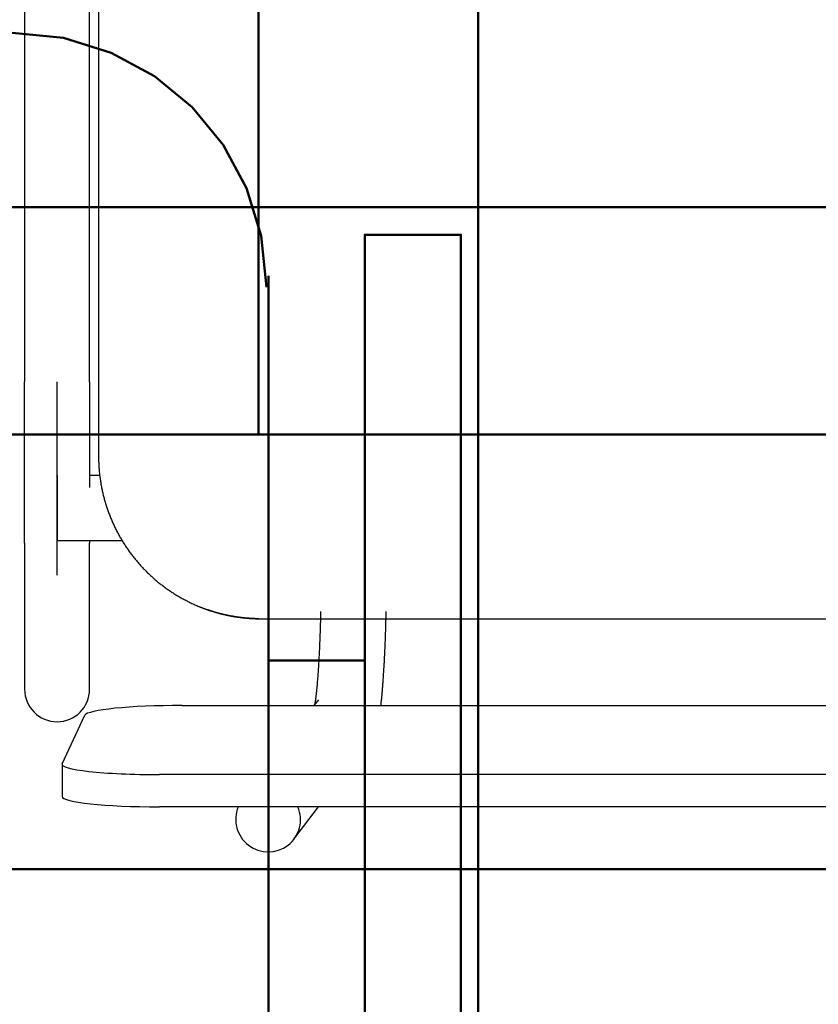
# Model space of a CAD drawing. Header units: metres. Extents: x -1 to 430, y -6 to 31.
# Tile 118 of 169: x 418.612 to 418.858, y 15.074 to 15.377. Entities that reach past the tile are written whole.
import ezdxf

# ---------------------------------------------------------------- set-up
doc = ezdxf.new("R2010")
doc.units = ezdxf.units.M
doc.linetypes.add('CONTINUA', pattern=[0])
for name, color, linetype, lineweight in [('P2 MOBLES 2D', 7, 'CONTINUA', 25), ('P3 MOBLES', 7, 'CONTINUA', 25), ('P4 MOBLES', 7, 'CONTINUA', 25), ('P5 MOBLES', 7, 'CONTINUA', 25), ('PA MOBLES', 7, 'CONTINUA', 25)]:
    doc.layers.add(name, color=color, linetype=linetype, lineweight=lineweight)

# ---------------------------------------------------------------- blocks, each defined once
blk = doc.blocks.new('OBJETO_COMPLEJO_64')
at = {"layer": 'P2 MOBLES 2D', "color": 202, "linetype": 'CONTINUA', "lineweight": 50, "transparency": 33554687}
blk.add_lwpolyline([(419.8983, 15.11556), (418.49712, 15.11556), (418.49712, 14.31549), (419.8983, 14.31549), (419.8983, 15.11556)], close=True, dxfattribs=at)
blk = doc.blocks.new('OBJETO_COMPLEJO_65')
at = {"layer": 'P2 MOBLES 2D', "color": 202, "linetype": 'CONTINUA', "lineweight": 50, "transparency": 33554687}
blk.add_lwpolyline([(419.8983, 15.11556), (418.49712, 15.11556), (418.49712, 15.91563), (419.8983, 15.91563), (419.8983, 15.11556)], close=True, dxfattribs=at)
blk = doc.blocks.new('OBJETO_COMPLEJO_78')
at = {"layer": 'P3 MOBLES', "color": 202, "linetype": 'CONTINUA', "lineweight": 50, "transparency": 33554687}
blk.add_lwpolyline([(418.75288, 14.5242), (418.75288, 15.92538), (419.55295, 15.92538), (419.55295, 14.5242), (418.75288, 14.5242)], close=True, dxfattribs=at)
blk = doc.blocks.new('OBJETO_COMPLEJO_79')
at = {"layer": 'P3 MOBLES', "color": 202, "linetype": 'CONTINUA', "lineweight": 50, "transparency": 33554687}
blk.add_lwpolyline([(418.75288, 14.5242), (418.75288, 15.92538), (417.95281, 15.92538), (417.95281, 14.5242), (418.75288, 14.5242)], close=True, dxfattribs=at)
blk = doc.blocks.new('OBJETO_COMPLEJO_116')
at = {"layer": 'P4 MOBLES', "color": 202, "linetype": 'CONTINUA', "lineweight": 50, "transparency": 33554687}
for p, q in [((418.68835, 14.94694), (418.68835, 15.29829)), ((418.71798, 15.17977), (418.68835, 15.17977))]:
    blk.add_line(p, q, dxfattribs=at)
blk.add_lwpolyline([(419.16669, 16.11953), (417.76552, 16.11953), (417.76552, 15.31946), (419.16669, 15.31946), (419.16669, 16.11953)], close=True, dxfattribs=at)
for points in [[(418.6094, 15.3732), (418.62518, 15.37161), (418.63988, 15.36704), (418.65318, 15.35982), (418.66477, 15.35026), (418.67434, 15.33867), (418.68156, 15.32537), (418.68612, 15.31067), (418.68771, 15.29488)], [(418.71798, 15.04854), (418.74761, 15.04854), (418.74761, 15.31099), (418.71798, 15.31099), (418.71798, 14.92154), (418.67565, 14.92154)]]:
    blk.add_lwpolyline(points, dxfattribs=at)
blk = doc.blocks.new('OBJETO_COMPLEJO_169')
at = {"layer": 'P5 MOBLES', "color": 202, "linetype": 'CONTINUA', "lineweight": 50, "transparency": 33554687}
blk.add_lwpolyline([(418.68524, 16.04953), (417.28406, 16.04953), (417.28406, 15.24946), (418.68524, 15.24946), (418.68524, 16.04953)], close=True, dxfattribs=at)
blk = doc.blocks.new('OBJETO_COMPLEJO_171')
at = {"layer": 'P5 MOBLES', "color": 202, "linetype": 'CONTINUA', "lineweight": 50, "transparency": 33554687}
blk.add_lwpolyline([(420.08642, 16.04953), (418.68524, 16.04953), (418.68524, 15.24946), (420.08642, 15.24946), (420.08642, 16.04953)], close=True, dxfattribs=at)

msp = doc.modelspace()

# ---------------------------------------------------------------- linework, layer by layer
at = {"layer": 'PA MOBLES', "color": 180, "transparency": 33554687}
for p, q in [((418.63598, 15.59268), (418.63598, 15.24267)), ((418.61321, 15.52619), (418.61321, 15.26569)), ((418.63321, 15.26569), (418.63321, 15.52619)), ((418.62321, 15.20612), (418.62321, 15.26569)), ((418.62321, 15.23681), (418.62321, 15.21681)), ((418.63633, 15.23681), (418.63321, 15.23681)), ((418.61321, 15.216), (418.61321, 15.17094)), ((418.62321, 15.21681), (418.64319, 15.21681)), ((418.63321, 15.17094), (418.63321, 15.216)), ((418.6854, 15.19268), (419.03156, 15.19268)), ((418.6854, 15.19268), (419.03156, 15.19268)), ((418.70369, 15.16775), (418.70234, 15.16597)), ((418.66172, 15.16597), (419.05465, 15.16597)), ((418.62476, 15.14803), (418.63176, 15.16293)), ((418.62472, 15.14787), (418.62472, 15.13792)), ((419.06165, 15.14467), (418.65472, 15.14467)), ((419.06165, 15.13473), (418.65472, 15.13473)), ((418.69617, 15.12478), (418.70373, 15.13473))]:
    msp.add_line(p, q, dxfattribs=at)
for points in [[(418.61321, 15.216), (418.61321, 15.21607), (418.61321, 15.21616), (418.61321, 15.21625), (418.61321, 15.21635), (418.61321, 15.21646), (418.61321, 15.21658), (418.61321, 15.2167), (418.61321, 15.21684), (418.61321, 15.21698), (418.61321, 15.21713), (418.61321, 15.21729), (418.61321, 15.21745), (418.61321, 15.21763), (418.61321, 15.21781), (418.61321, 15.218), (418.61321, 15.2182), (418.61321, 15.21841), (418.61321, 15.21862), (418.61321, 15.21885), (418.61321, 15.21908), (418.61321, 15.21932), (418.61321, 15.21956), (418.61321, 15.21982), (418.61321, 15.22008), (418.61321, 15.22035), (418.61321, 15.22063), (418.61321, 15.22091), (418.61321, 15.2212), (418.61321, 15.2215), (418.61321, 15.22181), (418.61321, 15.22213), (418.61321, 15.22245), (418.61321, 15.22278), (418.61321, 15.22312), (418.61321, 15.22346), (418.61321, 15.22381), (418.61321, 15.22417), (418.61321, 15.22454), (418.61321, 15.22491), (418.61321, 15.22529), (418.61321, 15.22567), (418.61321, 15.22606), (418.61321, 15.22646), (418.61321, 15.22687), (418.61321, 15.22728), (418.61321, 15.2277), (418.61321, 15.22812), (418.61321, 15.22855), (418.61321, 15.22899), (418.61321, 15.22943), (418.61321, 15.22988), (418.61321, 15.23034), (418.61321, 15.2308), (418.61321, 15.23127), (418.61321, 15.23174), (418.61321, 15.23222), (418.61321, 15.23271), (418.61321, 15.2332), (418.61321, 15.2337), (418.61321, 15.2342), (418.61321, 15.23464), (418.61321, 15.23509), (418.61321, 15.23554), (418.61321, 15.236), (418.61321, 15.23646), (418.61321, 15.23692), (418.61321, 15.23739), (418.61321, 15.23786), (418.61321, 15.23833), (418.61321, 15.23881), (418.61321, 15.23929), (418.61321, 15.23977), (418.61321, 15.24026), (418.61321, 15.24075), (418.61321, 15.24124), (418.61321, 15.24173), (418.61321, 15.24223), (418.61321, 15.24274), (418.61321, 15.24324), (418.61321, 15.24375), (418.61321, 15.24426), (418.61321, 15.24478), (418.61321, 15.24529), (418.61321, 15.24581), (418.61321, 15.24633), (418.61321, 15.24686), (418.61321, 15.24739), (418.61321, 15.24792), (418.61321, 15.24845), (418.61321, 15.24898), (418.61321, 15.24952), (418.61321, 15.25006), (418.61321, 15.2506), (418.61321, 15.25115), (418.61321, 15.25169), (418.61321, 15.25224), (418.61321, 15.25278), (418.61321, 15.25333), (418.61321, 15.25388), (418.61321, 15.25444), (418.61321, 15.25499), (418.61321, 15.25554), (418.61321, 15.2561), (418.61321, 15.25666), (418.61321, 15.25721), (418.61321, 15.25777), (418.61321, 15.25833), (418.61321, 15.2589), (418.61321, 15.25946), (418.61321, 15.26002), (418.61321, 15.26059), (418.61321, 15.26115), (418.61321, 15.26172), (418.61321, 15.26228), (418.61321, 15.26285), (418.61321, 15.26342), (418.61321, 15.26398), (418.61321, 15.26455), (418.61321, 15.26512), (418.61321, 15.26569)], [(418.63321, 15.26569), (418.63321, 15.26504), (418.63321, 15.26439), (418.63321, 15.26374), (418.63321, 15.26309), (418.63321, 15.26244), (418.63321, 15.26179), (418.63321, 15.26115), (418.63321, 15.2605), (418.63321, 15.25986), (418.63321, 15.25921), (418.63321, 15.25857), (418.63321, 15.25793), (418.63321, 15.25729), (418.63321, 15.25665), (418.63321, 15.25602), (418.63321, 15.25538), (418.63321, 15.25475), (418.63321, 15.25412), (418.63321, 15.25349), (418.63321, 15.25286), (418.63321, 15.25223), (418.63321, 15.25161), (418.63321, 15.25099), (418.63321, 15.25037), (418.63321, 15.24975), (418.63321, 15.24914), (418.63321, 15.24853), (418.63321, 15.24792), (418.63321, 15.24731), (418.63321, 15.24671), (418.63321, 15.24621), (418.63321, 15.24572), (418.63321, 15.24523), (418.63321, 15.24475), (418.63321, 15.24427), (418.63321, 15.24378), (418.63321, 15.24331), (418.63321, 15.24283), (418.63321, 15.24236), (418.63321, 15.24189), (418.63321, 15.24142), (418.63321, 15.24096), (418.63321, 15.2405), (418.63321, 15.24004), (418.63321, 15.23958), (418.63321, 15.23913), (418.63321, 15.23868), (418.63321, 15.23823), (418.63321, 15.23779), (418.63321, 15.23735), (418.63321, 15.23691), (418.63321, 15.23648), (418.63321, 15.23605), (418.63321, 15.23562), (418.63321, 15.2352), (418.63321, 15.23478), (418.63321, 15.23436), (418.63321, 15.23395), (418.63321, 15.23354), (418.63321, 15.23313)], [(418.63598, 15.24267), (418.63598, 15.24236), (418.63598, 15.24204), (418.63599, 15.24173), (418.636, 15.24141), (418.63601, 15.24109), (418.63602, 15.24078), (418.63603, 15.24046), (418.63605, 15.24014), (418.63606, 15.23982), (418.63608, 15.2395), (418.6361, 15.23918), (418.63613, 15.23886), (418.63615, 15.23854), (418.63618, 15.23822), (418.63621, 15.2379), (418.63624, 15.23757), (418.63628, 15.23725), (418.63631, 15.23693), (418.63635, 15.23661), (418.63639, 15.23628), (418.63643, 15.23596), (418.63648, 15.23564), (418.63653, 15.23531), (418.63657, 15.23499), (418.63663, 15.23467), (418.63668, 15.23434), (418.63673, 15.23402), (418.63679, 15.2337), (418.63685, 15.23337), (418.63691, 15.23305), (418.63698, 15.23273), (418.63705, 15.23241), (418.63711, 15.23208), (418.63719, 15.23176), (418.63726, 15.23144), (418.63733, 15.23112), (418.63741, 15.23079), (418.63749, 15.23047), (418.63757, 15.23015), (418.63766, 15.22983), (418.63774, 15.22951), (418.63783, 15.22919), (418.63792, 15.22887), (418.63802, 15.22855), (418.63811, 15.22823), (418.63821, 15.22791), (418.63831, 15.2276), (418.63841, 15.22728), (418.63851, 15.22696), (418.63862, 15.22665), (418.63873, 15.22633), (418.63884, 15.22602), (418.63895, 15.2257), (418.63906, 15.22539), (418.63918, 15.22508), (418.6393, 15.22476), (418.63942, 15.22445), (418.63954, 15.22414), (418.63967, 15.22383), (418.63979, 15.22352), (418.63992, 15.22322), (418.64005, 15.22291), (418.64019, 15.2226), (418.64032, 15.2223), (418.64046, 15.22199), (418.6406, 15.22169), (418.64074, 15.22139), (418.64088, 15.22109), (418.64103, 15.22079), (418.64117, 15.22049), (418.64132, 15.22019), (418.64147, 15.21989), (418.64162, 15.2196), (418.64178, 15.2193), (418.64194, 15.21901), (418.64209, 15.21872), (418.64225, 15.21843), (418.64242, 15.21813), (418.64258, 15.21785), (418.64275, 15.21756), (418.64291, 15.21727), (418.64308, 15.21699), (418.64325, 15.2167), (418.64343, 15.21642), (418.6436, 15.21614), (418.64378, 15.21586), (418.64396, 15.21558), (418.64414, 15.2153), (418.64432, 15.21503), (418.6445, 15.21476), (418.64469, 15.21448), (418.64487, 15.21421), (418.64506, 15.21394), (418.64525, 15.21367), (418.64544, 15.21341), (418.64563, 15.21314), (418.64583, 15.21288), (418.64602, 15.21262), (418.64622, 15.21236), (418.64642, 15.2121), (418.64662, 15.21184), (418.64682, 15.21159), (418.64702, 15.21133), (418.64723, 15.21108), (418.64743, 15.21083), (418.64764, 15.21058), (418.64785, 15.21034), (418.64805, 15.21009), (418.64827, 15.20985), (418.64848, 15.20961), (418.64869, 15.20937), (418.6489, 15.20913), (418.64912, 15.20889), (418.64933, 15.20866), (418.64955, 15.20843), (418.64977, 15.2082), (418.64999, 15.20797), (418.65021, 15.20774), (418.65043, 15.20751), (418.65065, 15.20729), (418.65087, 15.20707), (418.6511, 15.20685), (418.65133, 15.20663), (418.65155, 15.20641), (418.65178, 15.2062), (418.65202, 15.20598), (418.65225, 15.20577), (418.65249, 15.20555), (418.65272, 15.20534), (418.65296, 15.20513), (418.6532, 15.20492), (418.65345, 15.20471), (418.65369, 15.2045), (418.65394, 15.20429), (418.65418, 15.20409), (418.65443, 15.20388), (418.65469, 15.20368), (418.65494, 15.20348), (418.65519, 15.20328), (418.65545, 15.20308), (418.65571, 15.20288), (418.65597, 15.20268), (418.65623, 15.20249), (418.65649, 15.2023), (418.65675, 15.2021), (418.65702, 15.20191), (418.65729, 15.20173), (418.65756, 15.20154), (418.65783, 15.20135), (418.6581, 15.20117), (418.65837, 15.20099), (418.65865, 15.20081), (418.65892, 15.20063), (418.6592, 15.20045), (418.65948, 15.20027), (418.65976, 15.2001), (418.66004, 15.19993), (418.66033, 15.19976), (418.66061, 15.19959), (418.6609, 15.19942), (418.66118, 15.19926), (418.66147, 15.19909), (418.66176, 15.19893), (418.66205, 15.19877), (418.66235, 15.19861), (418.66264, 15.19846), (418.66293, 15.1983), (418.66323, 15.19815), (418.66353, 15.198), (418.66382, 15.19785), (418.66412, 15.19771), (418.66442, 15.19756), (418.66472, 15.19742), (418.66502, 15.19728), (418.66533, 15.19714), (418.66563, 15.197), (418.66593, 15.19687), (418.66624, 15.19674), (418.66655, 15.1966), (418.66685, 15.19648), (418.66695, 15.19644), (418.66704, 15.1964), (418.66713, 15.19636), (418.66722, 15.19633), (418.66731, 15.19629), (418.6674, 15.19625), (418.66749, 15.19622), (418.66758, 15.19618), (418.66768, 15.19614), (418.66777, 15.19611), (418.66786, 15.19607), (418.66795, 15.19604), (418.66804, 15.196), (418.66814, 15.19597), (418.66823, 15.19593), (418.66832, 15.1959), (418.66841, 15.19586), (418.6685, 15.19583), (418.6686, 15.19579), (418.66869, 15.19576), (418.66878, 15.19572), (418.66887, 15.19569), (418.66897, 15.19566), (418.66906, 15.19562), (418.66915, 15.19559), (418.66925, 15.19556), (418.66934, 15.19552), (418.66943, 15.19549), (418.66952, 15.19546), (418.66962, 15.19543)], [(418.63321, 15.21681), (418.63321, 15.21677), (418.63321, 15.21674), (418.63321, 15.2167), (418.63321, 15.21667), (418.63321, 15.21664), (418.63321, 15.2166), (418.63321, 15.21657), (418.63321, 15.21654), (418.63321, 15.21651), (418.63321, 15.21648), (418.63321, 15.21645), (418.63321, 15.21642), (418.63321, 15.21639), (418.63321, 15.21637), (418.63321, 15.21634), (418.63321, 15.21631), (418.63321, 15.21629), (418.63321, 15.21626), (418.63321, 15.21623), (418.63321, 15.21621), (418.63321, 15.21619), (418.63321, 15.21616), (418.63321, 15.21614), (418.63321, 15.21612), (418.63321, 15.2161), (418.63321, 15.21607), (418.63321, 15.21605), (418.63321, 15.21603), (418.63321, 15.21601), (418.63321, 15.216)], [(418.66962, 15.19543), (418.66964, 15.19542), (418.66967, 15.19541), (418.66969, 15.1954), (418.66972, 15.19539), (418.66974, 15.19538), (418.66977, 15.19538), (418.66979, 15.19537), (418.66982, 15.19536), (418.66984, 15.19535), (418.66987, 15.19534), (418.66989, 15.19533), (418.66992, 15.19532), (418.66994, 15.19532), (418.66997, 15.19531), (418.66999, 15.1953), (418.67002, 15.19529), (418.67004, 15.19528), (418.67006, 15.19527), (418.67009, 15.19527), (418.67011, 15.19526), (418.67014, 15.19525), (418.67016, 15.19524), (418.67019, 15.19523), (418.67021, 15.19523), (418.67024, 15.19522), (418.67026, 15.19521), (418.67028, 15.1952), (418.67031, 15.19519), (418.67033, 15.19518), (418.67036, 15.19518), (418.67051, 15.19513), (418.67067, 15.19508), (418.67082, 15.19503), (418.67098, 15.19498), (418.67114, 15.19493), (418.67129, 15.19488), (418.67145, 15.19483), (418.67161, 15.19478), (418.67177, 15.19473), (418.67194, 15.19469), (418.6721, 15.19464), (418.67226, 15.19459), (418.67243, 15.19455), (418.67259, 15.1945), (418.67276, 15.19446), (418.67292, 15.19441), (418.67309, 15.19437), (418.67326, 15.19432), (418.67342, 15.19428), (418.67359, 15.19423), (418.67376, 15.19419), (418.67393, 15.19415), (418.6741, 15.19411), (418.67427, 15.19407), (418.67444, 15.19403), (418.67461, 15.19398), (418.67478, 15.19395), (418.67495, 15.19391), (418.67512, 15.19387), (418.67529, 15.19383), (418.67546, 15.19379), (418.67563, 15.19376), (418.6758, 15.19372), (418.67597, 15.19369), (418.67614, 15.19365), (418.67631, 15.19362), (418.67648, 15.19358), (418.67665, 15.19355), (418.67682, 15.19352), (418.67699, 15.19349), (418.67716, 15.19346), (418.67733, 15.19343), (418.6775, 15.1934), (418.67767, 15.19337), (418.67783, 15.19334), (418.678, 15.19332), (418.67817, 15.19329), (418.67834, 15.19326), (418.6785, 15.19324), (418.67867, 15.19321), (418.67883, 15.19319), (418.679, 15.19316), (418.67916, 15.19314), (418.67932, 15.19312), (418.67948, 15.1931), (418.67964, 15.19308), (418.6798, 15.19306), (418.67996, 15.19304), (418.68012, 15.19302), (418.68028, 15.193), (418.68041, 15.19299), (418.68053, 15.19297), (418.68066, 15.19296), (418.6808, 15.19294), (418.68093, 15.19293), (418.68106, 15.19292), (418.6812, 15.1929), (418.68133, 15.19289), (418.68147, 15.19288), (418.68161, 15.19287), (418.68175, 15.19286), (418.68188, 15.19284), (418.68202, 15.19283), (418.68216, 15.19282), (418.6823, 15.19281), (418.68244, 15.1928), (418.68258, 15.19279), (418.68272, 15.19278), (418.68285, 15.19277), (418.68299, 15.19276), (418.68313, 15.19276), (418.68327, 15.19275), (418.6834, 15.19274), (418.68354, 15.19273), (418.68367, 15.19273), (418.6838, 15.19272), (418.68393, 15.19272), (418.68406, 15.19271), (418.68419, 15.19271), (418.68432, 15.1927), (418.68433, 15.1927), (418.68435, 15.1927), (418.68436, 15.1927), (418.68438, 15.1927), (418.68439, 15.1927), (418.68441, 15.1927), (418.68442, 15.1927), (418.68444, 15.1927), (418.68446, 15.1927), (418.68447, 15.1927), (418.68449, 15.1927), (418.6845, 15.1927), (418.68452, 15.1927), (418.68453, 15.19269), (418.68455, 15.19269), (418.68456, 15.19269), (418.68458, 15.19269), (418.6846, 15.19269), (418.68461, 15.19269), (418.68463, 15.19269), (418.68464, 15.19269), (418.68466, 15.19269), (418.68468, 15.19269), (418.68469, 15.19269), (418.68471, 15.19269), (418.68472, 15.19269), (418.68474, 15.19269), (418.68476, 15.19269), (418.68477, 15.19269), (418.68479, 15.19269), (418.6848, 15.19269), (418.68482, 15.19269), (418.68484, 15.19269), (418.68485, 15.19269), (418.68487, 15.19269), (418.68488, 15.19269), (418.6849, 15.19269), (418.68492, 15.19268), (418.68493, 15.19268), (418.68495, 15.19268), (418.68496, 15.19268), (418.68498, 15.19268), (418.68499, 15.19268), (418.68501, 15.19268), (418.68503, 15.19268), (418.68504, 15.19268), (418.68506, 15.19268), (418.68507, 15.19268), (418.68509, 15.19268), (418.6851, 15.19268), (418.68512, 15.19268), (418.68513, 15.19268), (418.68515, 15.19268), (418.68516, 15.19268), (418.68518, 15.19268), (418.68519, 15.19268), (418.68521, 15.19268), (418.68522, 15.19268), (418.68524, 15.19268), (418.68525, 15.19268), (418.68525, 15.19268), (418.68526, 15.19268), (418.68526, 15.19268), (418.68527, 15.19268), (418.68527, 15.19268), (418.68528, 15.19268), (418.68528, 15.19268), (418.68529, 15.19268), (418.68529, 15.19268), (418.6853, 15.19268), (418.6853, 15.19268), (418.68531, 15.19268), (418.68531, 15.19268), (418.68531, 15.19268), (418.68532, 15.19268), (418.68532, 15.19268), (418.68533, 15.19268), (418.68533, 15.19268), (418.68534, 15.19268), (418.68534, 15.19268), (418.68535, 15.19268), (418.68535, 15.19268), (418.68536, 15.19268), (418.68536, 15.19268), (418.68536, 15.19268), (418.68537, 15.19268), (418.68537, 15.19268), (418.68538, 15.19268), (418.68538, 15.19268), (418.6854, 15.19268)], [(418.67114, 15.19493), (418.67109, 15.19494), (418.67104, 15.19496), (418.67099, 15.19497), (418.67094, 15.19499), (418.67089, 15.19501), (418.67084, 15.19502), (418.67078, 15.19504), (418.67073, 15.19506), (418.67068, 15.19507), (418.67063, 15.19509), (418.67058, 15.1951), (418.67053, 15.19512), (418.67048, 15.19514), (418.67043, 15.19515), (418.67038, 15.19517), (418.67033, 15.19519), (418.67028, 15.1952), (418.67023, 15.19522), (418.67017, 15.19524), (418.67012, 15.19525), (418.67007, 15.19527), (418.67002, 15.19529), (418.66997, 15.19531), (418.66992, 15.19532), (418.66987, 15.19534), (418.66982, 15.19536), (418.66977, 15.19537), (418.66972, 15.19539), (418.66967, 15.19541), (418.66962, 15.19543)], [(418.68538, 15.19268), (418.68538, 15.19268), (418.68538, 15.19268), (418.68537, 15.19268), (418.68537, 15.19268), (418.68536, 15.19268), (418.68536, 15.19268), (418.68536, 15.19268), (418.68535, 15.19268), (418.68535, 15.19268), (418.68534, 15.19268), (418.68534, 15.19268), (418.68533, 15.19268), (418.68533, 15.19268), (418.68532, 15.19268), (418.68532, 15.19268), (418.68531, 15.19268), (418.68531, 15.19268), (418.68531, 15.19268), (418.6853, 15.19268), (418.6853, 15.19268), (418.68529, 15.19268), (418.68529, 15.19268), (418.68528, 15.19268), (418.68528, 15.19268), (418.68527, 15.19268), (418.68527, 15.19268), (418.68526, 15.19268), (418.68526, 15.19268), (418.68525, 15.19268), (418.68525, 15.19268), (418.68524, 15.19268), (418.68522, 15.19268), (418.68521, 15.19268), (418.68519, 15.19268), (418.68518, 15.19268), (418.68516, 15.19268), (418.68515, 15.19268), (418.68513, 15.19268), (418.68512, 15.19268), (418.6851, 15.19268), (418.68509, 15.19268), (418.68507, 15.19268), (418.68506, 15.19268), (418.68504, 15.19268), (418.68503, 15.19268), (418.68501, 15.19268), (418.68499, 15.19268), (418.68498, 15.19268), (418.68496, 15.19268), (418.68495, 15.19268), (418.68493, 15.19268), (418.68492, 15.19268), (418.6849, 15.19269), (418.68488, 15.19269), (418.68487, 15.19269), (418.68485, 15.19269), (418.68484, 15.19269), (418.68482, 15.19269), (418.6848, 15.19269), (418.68479, 15.19269), (418.68477, 15.19269), (418.68476, 15.19269), (418.68474, 15.19269), (418.68472, 15.19269), (418.68471, 15.19269), (418.68469, 15.19269), (418.68468, 15.19269), (418.68466, 15.19269), (418.68464, 15.19269), (418.68463, 15.19269), (418.68461, 15.19269), (418.6846, 15.19269), (418.68458, 15.19269), (418.68456, 15.19269), (418.68455, 15.19269), (418.68453, 15.19269), (418.68452, 15.1927), (418.6845, 15.1927), (418.68449, 15.1927), (418.68447, 15.1927), (418.68446, 15.1927), (418.68444, 15.1927), (418.68442, 15.1927), (418.68441, 15.1927), (418.68439, 15.1927), (418.68438, 15.1927), (418.68436, 15.1927), (418.68435, 15.1927), (418.68433, 15.1927), (418.68432, 15.1927), (418.68419, 15.19271), (418.68406, 15.19271), (418.68393, 15.19272), (418.6838, 15.19272), (418.68367, 15.19273), (418.68354, 15.19273), (418.6834, 15.19274), (418.68327, 15.19275), (418.68313, 15.19276), (418.68299, 15.19276), (418.68285, 15.19277), (418.68272, 15.19278), (418.68258, 15.19279), (418.68244, 15.1928), (418.6823, 15.19281), (418.68216, 15.19282), (418.68202, 15.19283), (418.68188, 15.19284), (418.68175, 15.19286), (418.68161, 15.19287), (418.68147, 15.19288), (418.68133, 15.19289), (418.6812, 15.1929), (418.68106, 15.19292), (418.68093, 15.19293), (418.6808, 15.19294), (418.68066, 15.19296), (418.68053, 15.19297), (418.68041, 15.19299), (418.68028, 15.193), (418.68012, 15.19302), (418.67996, 15.19304), (418.6798, 15.19306), (418.67964, 15.19308), (418.67948, 15.1931), (418.67932, 15.19312), (418.67916, 15.19314), (418.679, 15.19316), (418.67883, 15.19319), (418.67867, 15.19321), (418.6785, 15.19324), (418.67834, 15.19326), (418.67817, 15.19329), (418.678, 15.19332), (418.67783, 15.19334), (418.67767, 15.19337), (418.6775, 15.1934), (418.67733, 15.19343), (418.67716, 15.19346), (418.67699, 15.19349), (418.67682, 15.19352), (418.67665, 15.19355), (418.67648, 15.19358), (418.67631, 15.19362), (418.67614, 15.19365), (418.67597, 15.19369), (418.6758, 15.19372), (418.67563, 15.19376), (418.67546, 15.19379), (418.67529, 15.19383), (418.67514, 15.19386), (418.675, 15.19389), (418.67486, 15.19393), (418.67472, 15.19396), (418.67458, 15.19399), (418.67444, 15.19402), (418.6743, 15.19406), (418.67415, 15.19409), (418.67401, 15.19413), (418.67387, 15.19416), (418.67373, 15.1942), (418.67359, 15.19423), (418.67345, 15.19427), (418.67331, 15.19431), (418.67317, 15.19434), (418.67304, 15.19438), (418.6729, 15.19442), (418.67276, 15.19445), (418.67262, 15.19449), (418.67248, 15.19453), (418.67235, 15.19457), (418.67221, 15.19461), (418.67208, 15.19465), (418.67194, 15.19469), (418.67181, 15.19472), (418.67167, 15.19476), (418.67154, 15.1948), (418.6714, 15.19485), (418.67127, 15.19489), (418.67114, 15.19493)], [(418.70268, 15.16642), (418.70269, 15.16647), (418.7027, 15.16653), (418.70271, 15.16659), (418.70272, 15.16665), (418.70273, 15.16671), (418.70274, 15.16678), (418.70275, 15.16684), (418.70276, 15.16691), (418.70277, 15.16698), (418.70279, 15.16705), (418.7028, 15.16712), (418.70281, 15.1672), (418.70282, 15.16728), (418.70283, 15.16736), (418.70284, 15.16744), (418.70286, 15.16752), (418.70287, 15.1676), (418.70288, 15.16769), (418.70289, 15.16778), (418.70291, 15.16787), (418.70292, 15.16796), (418.70293, 15.16806), (418.70294, 15.16815), (418.70296, 15.16825), (418.70297, 15.16835), (418.70298, 15.16845), (418.703, 15.16856), (418.70301, 15.16866), (418.70302, 15.16877), (418.70304, 15.16888), (418.70306, 15.16909), (418.70309, 15.16931), (418.70311, 15.16954), (418.70314, 15.16977), (418.70316, 15.17001), (418.70319, 15.17026), (418.70322, 15.17051), (418.70324, 15.17077), (418.70327, 15.17104), (418.7033, 15.17131), (418.70332, 15.17159), (418.70335, 15.17187), (418.70338, 15.17217), (418.7034, 15.17247), (418.70343, 15.17277), (418.70346, 15.17309), (418.70348, 15.1734), (418.70351, 15.17373), (418.70354, 15.17406), (418.70356, 15.1744), (418.70359, 15.17475), (418.70362, 15.1751), (418.70364, 15.17547), (418.70367, 15.17583), (418.70369, 15.17621), (418.70372, 15.17659), (418.70375, 15.17697), (418.70377, 15.17737), (418.7038, 15.17777), (418.70382, 15.17818), (418.70385, 15.17862), (418.70388, 15.17907), (418.7039, 15.17952), (418.70393, 15.17998), (418.70395, 15.18045), (418.70398, 15.18092), (418.704, 15.18139), (418.70403, 15.18187), (418.70405, 15.18235), (418.70408, 15.18284), (418.7041, 15.18333), (418.70412, 15.18383), (418.70414, 15.18433), (418.70417, 15.18483), (418.70419, 15.18534), (418.70421, 15.18586), (418.70423, 15.18638), (418.70425, 15.1869), (418.70427, 15.18742), (418.70429, 15.18795), (418.70431, 15.18849), (418.70433, 15.18903), (418.70434, 15.18957), (418.70436, 15.19011), (418.70438, 15.19066), (418.7044, 15.19121), (418.70441, 15.19177), (418.70443, 15.19233), (418.70444, 15.19289), (418.70446, 15.19345), (418.70446, 15.1935), (418.70446, 15.19355), (418.70446, 15.1936), (418.70446, 15.19365), (418.70447, 15.1937), (418.70447, 15.19375), (418.70447, 15.1938), (418.70447, 15.19385), (418.70447, 15.19389), (418.70447, 15.19394), (418.70447, 15.19399), (418.70447, 15.19404), (418.70448, 15.19409), (418.70448, 15.19414), (418.70448, 15.19419), (418.70448, 15.19424), (418.70448, 15.19429), (418.70448, 15.19434), (418.70448, 15.19438), (418.70448, 15.19443), (418.70449, 15.19448), (418.70449, 15.19453), (418.70449, 15.19458), (418.70449, 15.19463), (418.70449, 15.19468), (418.70449, 15.19473), (418.70449, 15.19478), (418.70449, 15.19483), (418.7045, 15.19488), (418.7045, 15.19493)], [(418.7245, 15.19493), (418.7245, 15.19483), (418.7245, 15.19473), (418.7245, 15.19463), (418.72449, 15.19453), (418.72449, 15.19444), (418.72449, 15.19434), (418.72449, 15.19424), (418.72448, 15.19414), (418.72448, 15.19405), (418.72448, 15.19395), (418.72448, 15.19385), (418.72447, 15.19375), (418.72447, 15.19366), (418.72447, 15.19356), (418.72447, 15.19346), (418.72446, 15.19336), (418.72446, 15.19327), (418.72446, 15.19317), (418.72446, 15.19307), (418.72445, 15.19298), (418.72445, 15.19288), (418.72445, 15.19278), (418.72445, 15.19268), (418.72444, 15.19259), (418.72444, 15.19249), (418.72444, 15.19239), (418.72444, 15.1923), (418.72443, 15.1922), (418.72443, 15.19211), (418.72443, 15.19201), (418.72441, 15.19139), (418.72439, 15.19077), (418.72437, 15.19015), (418.72435, 15.18954), (418.72434, 15.18894), (418.72431, 15.18834), (418.72429, 15.18774), (418.72427, 15.18714), (418.72425, 15.18655), (418.72423, 15.18597), (418.72421, 15.18539), (418.72418, 15.18481), (418.72416, 15.18424), (418.72413, 15.18367), (418.72411, 15.18311), (418.72408, 15.18255), (418.72406, 15.182), (418.72403, 15.18145), (418.72401, 15.18091), (418.72398, 15.18037), (418.72395, 15.17984), (418.72392, 15.17931), (418.72389, 15.17879), (418.72386, 15.17827), (418.72383, 15.17775), (418.7238, 15.17725), (418.72377, 15.17674), (418.72374, 15.17625), (418.72371, 15.17575), (418.72368, 15.17527), (418.72365, 15.17487), (418.72362, 15.17447), (418.7236, 15.17409), (418.72357, 15.17371), (418.72354, 15.17334), (418.72352, 15.17297), (418.72349, 15.17262), (418.72346, 15.17226), (418.72344, 15.17192), (418.72341, 15.17158), (418.72338, 15.17125), (418.72336, 15.17092), (418.72333, 15.1706), (418.72331, 15.17028), (418.72328, 15.16997), (418.72325, 15.16967), (418.72323, 15.16937), (418.7232, 15.16908), (418.72317, 15.16879), (418.72315, 15.16851), (418.72312, 15.16824), (418.7231, 15.16797), (418.72307, 15.1677), (418.72304, 15.16744), (418.72301, 15.16719), (418.72299, 15.16694), (418.72296, 15.16669), (418.72293, 15.16645), (418.72291, 15.16621), (418.72288, 15.16598)]]:
    msp.add_lwpolyline(points, dxfattribs=at)
for start, end in [(180, 270), (270, 0)]:
    msp.add_arc((418.62321, 15.17094), 0.01, start, end, dxfattribs=at)
for centre, major_axis, ratio, start_param, end_param in [((418.66172, 15.16277), (0.03, 0), 0.106466, 1.570796, 3.091634), ((418.65472, 15.14787), (-0.03, 0), 0.106466, 6.233227, 7.853982), ((418.65472, 15.13792), (-0.03, 0), 0.106466, 0, 1.570796), ((418.68821, 15.13083), (-0.00796, 0.00605), 0.993992, 0.250094, 4.196569)]:
    msp.add_ellipse(centre, major_axis=major_axis, ratio=ratio, start_param=start_param, end_param=end_param, dxfattribs=at)

# ---------------------------------------------------------------- block references
at = {"layer": 'P2 MOBLES 2D', "color": 202, "linetype": 'CONTINUA', "lineweight": 50, "transparency": 33554687}
for name in ['OBJETO_COMPLEJO_65', 'OBJETO_COMPLEJO_64']:
    msp.add_blockref(name, (0, 0), dxfattribs=at)
at = {"layer": 'P3 MOBLES', "color": 202, "linetype": 'CONTINUA', "lineweight": 50, "transparency": 33554687}
for name in ['OBJETO_COMPLEJO_79', 'OBJETO_COMPLEJO_78']:
    msp.add_blockref(name, (0, 0), dxfattribs=at)
at = {"layer": 'P4 MOBLES', "color": 202, "linetype": 'CONTINUA', "lineweight": 50, "transparency": 33554687}
msp.add_blockref('OBJETO_COMPLEJO_116', (0, 0), dxfattribs=at)
at = {"layer": 'P5 MOBLES', "color": 202, "linetype": 'CONTINUA', "lineweight": 50, "transparency": 33554687}
for name in ['OBJETO_COMPLEJO_169', 'OBJETO_COMPLEJO_171']:
    msp.add_blockref(name, (0, 0), dxfattribs=at)

doc.saveas('drawing.dxf')
